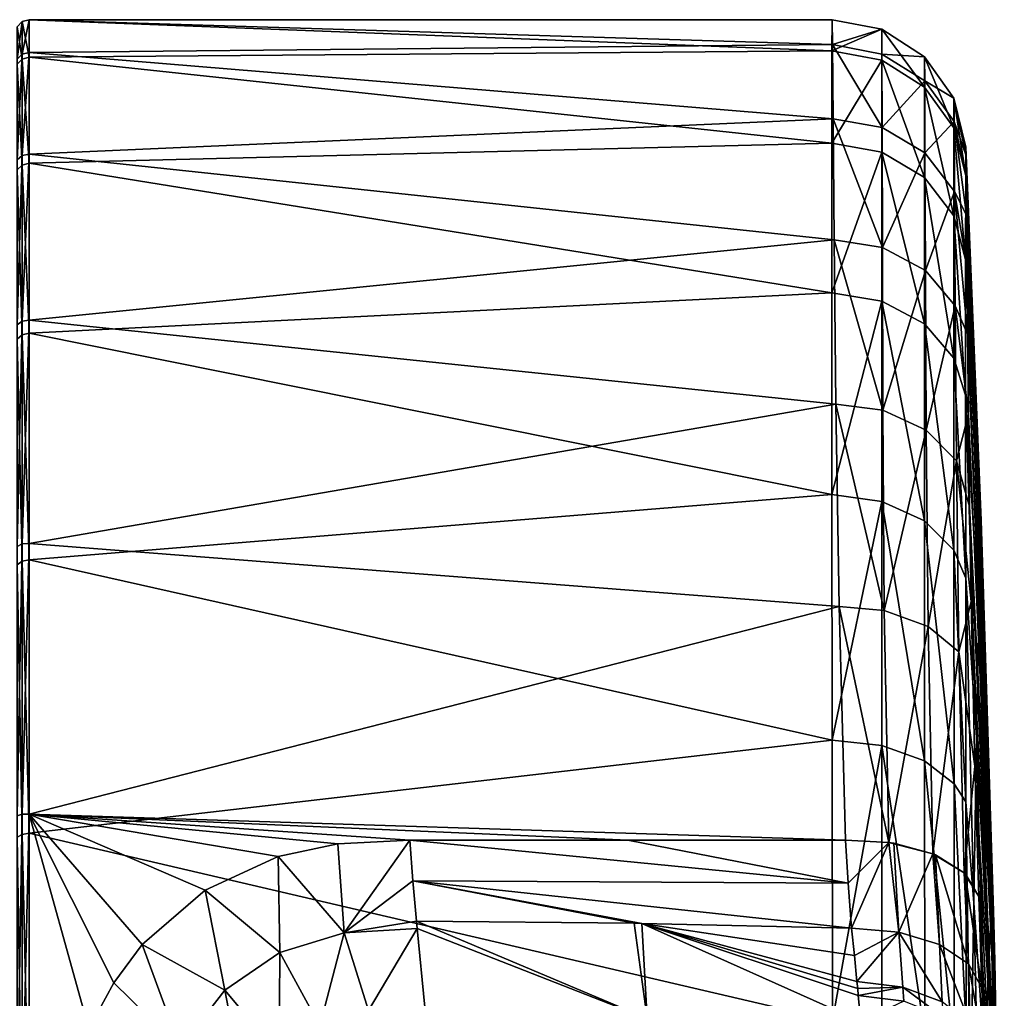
# Model space of a CAD drawing. Header units: millimetres. Extents: x 59 to 120, y -75 to 75.
# Tile 34 of 35: x 106 to 120, y 9 to 23. Entities that reach past the tile are written whole.
import ezdxf

# ---------------------------------------------------------------- set-up
doc = ezdxf.new("R2010")
doc.units = ezdxf.units.MM
doc.header["$LTSCALE"] = 65.185185
for name, color, linetype in [('100', 7, 'CONTINUOUS'), ('101', 7, 'CONTINUOUS'), ('102', 7, 'CONTINUOUS'), ('103', 7, 'CONTINUOUS'), ('104', 7, 'CONTINUOUS'), ('105', 7, 'CONTINUOUS'), ('48', 7, 'CONTINUOUS'), ('52', 7, 'CONTINUOUS'), ('56', 7, 'CONTINUOUS'), ('63', 7, 'CONTINUOUS'), ('80', 7, 'CONTINUOUS'), ('82', 7, 'CONTINUOUS'), ('86', 7, 'CONTINUOUS')]:
    doc.layers.add(name, color=color, linetype=linetype)

msp = doc.modelspace()

# ---------------------------------------------------------------- linework, layer by layer
at = {"layer": '100', "color": 7, "linetype": 'CONTINUOUS'}
for points in [[(117.591, 23, -28), (117.589, 22.558, -23.514), (118.298, 22.864, -28), (117.591, 23, -28)], [(118.298, 22.864, -28), (117.589, 22.558, -23.514), (118.297, 22.424, -23.538), (118.298, 22.864, -28)], [(118.298, 22.864, -28), (118.297, 22.424, -23.538), (118.902, 22.041, -23.614), (118.298, 22.864, -28)], [(118.903, 22.474, -28), (118.298, 22.864, -28), (118.902, 22.041, -23.614), (118.903, 22.474, -28)], [(117.589, 22.558, -23.514), (117.588, 21.25, -19.201), (118.297, 22.424, -23.538), (117.589, 22.558, -23.514)], [(118.297, 22.424, -23.538), (117.588, 21.25, -19.201), (118.297, 21.121, -19.247), (118.297, 22.424, -23.538)], [(118.297, 22.424, -23.538), (118.297, 21.121, -19.247), (118.902, 20.761, -19.397), (118.297, 22.424, -23.538)], [(118.902, 22.041, -23.614), (118.297, 22.424, -23.538), (118.902, 20.761, -19.397), (118.902, 22.041, -23.614)], [(118.903, 22.474, -28), (118.902, 22.041, -23.614), (119.319, 21.465, -23.729), (118.903, 22.474, -28)], [(119.32, 21.887, -28), (118.903, 22.474, -28), (119.319, 21.465, -23.729), (119.32, 21.887, -28)], [(118.902, 22.041, -23.614), (118.902, 20.761, -19.397), (119.318, 20.218, -19.622), (118.902, 22.041, -23.614)], [(119.319, 21.465, -23.729), (118.902, 22.041, -23.614), (119.318, 20.218, -19.622), (119.319, 21.465, -23.729)], [(119.487, 20.786, -23.895), (119.32, 21.887, -28), (119.319, 21.465, -23.729), (119.487, 20.786, -23.895)], [(119.487, 20.786, -23.895), (119.489, 21.19, -28), (119.32, 21.887, -28), (119.487, 20.786, -23.895)], [(119.486, 19.599, -19.952), (119.319, 21.465, -23.729), (119.318, 20.218, -19.622), (119.486, 19.599, -19.952)], [(119.486, 19.599, -19.952), (119.487, 20.786, -23.895), (119.319, 21.465, -23.729), (119.486, 19.599, -19.952)], [(117.588, 21.25, -19.201), (117.588, 19.125, -15.224), (118.297, 21.121, -19.247), (117.588, 21.25, -19.201)], [(118.297, 21.121, -19.247), (117.588, 19.125, -15.224), (118.296, 19.007, -15.294), (118.297, 21.121, -19.247)], [(118.297, 21.121, -19.247), (118.296, 19.007, -15.294), (118.902, 18.683, -15.511), (118.297, 21.121, -19.247)], [(118.902, 20.761, -19.397), (118.297, 21.121, -19.247), (118.902, 18.683, -15.511), (118.902, 20.761, -19.397)], [(118.902, 20.761, -19.397), (118.902, 18.683, -15.511), (119.318, 18.195, -15.838), (118.902, 20.761, -19.397)], [(119.318, 20.218, -19.622), (118.902, 20.761, -19.397), (119.318, 18.195, -15.838), (119.318, 20.218, -19.622)], [(119.486, 17.671, -16.311), (119.486, 19.599, -19.952), (119.318, 20.218, -19.622), (119.486, 17.671, -16.311)], [(119.486, 17.671, -16.311), (119.318, 20.218, -19.622), (119.318, 18.195, -15.838), (119.486, 17.671, -16.311)], [(117.588, 19.125, -15.224), (117.589, 16.264, -11.737), (118.296, 19.007, -15.294), (117.588, 19.125, -15.224)], [(118.296, 19.007, -15.294), (117.589, 16.264, -11.737), (118.297, 16.164, -11.83), (118.296, 19.007, -15.294)], [(118.296, 19.007, -15.294), (118.297, 16.164, -11.83), (118.902, 15.888, -12.106), (118.296, 19.007, -15.294)], [(118.902, 18.683, -15.511), (118.296, 19.007, -15.294), (118.902, 15.888, -12.106), (118.902, 18.683, -15.511)], [(118.902, 18.683, -15.511), (118.902, 15.888, -12.106), (119.319, 15.473, -12.522), (118.902, 18.683, -15.511)], [(119.318, 18.195, -15.838), (118.902, 18.683, -15.511), (119.319, 15.473, -12.522), (119.318, 18.195, -15.838)], [(119.487, 15.073, -13.11), (119.486, 17.671, -16.311), (119.318, 18.195, -15.838), (119.487, 15.073, -13.11)], [(119.487, 15.073, -13.11), (119.318, 18.195, -15.838), (119.319, 15.473, -12.522), (119.487, 15.073, -13.11)], [(117.589, 16.264, -11.737), (117.592, 12.777, -8.876), (118.297, 16.164, -11.83), (117.589, 16.264, -11.737)], [(118.297, 16.164, -11.83), (117.592, 12.777, -8.876), (118.297, 12.699, -8.987), (118.297, 16.164, -11.83)], [(118.297, 16.164, -11.83), (118.297, 12.699, -8.987), (118.903, 12.484, -9.311), (118.297, 16.164, -11.83)], [(118.902, 15.888, -12.106), (118.297, 16.164, -11.83), (118.903, 12.484, -9.311), (118.902, 15.888, -12.106)], [(118.902, 15.888, -12.106), (118.903, 12.484, -9.311), (119.321, 12.158, -9.799), (118.902, 15.888, -12.106)], [(119.319, 15.473, -12.522), (118.902, 15.888, -12.106), (119.321, 12.158, -9.799), (119.319, 15.473, -12.522)], [(119.49, 11.9, -10.467), (119.487, 15.073, -13.11), (119.319, 15.473, -12.522), (119.49, 11.9, -10.467)], [(119.49, 11.9, -10.467), (119.319, 15.473, -12.522), (119.321, 12.158, -9.799), (119.49, 11.9, -10.467)], [(117.592, 12.777, -8.876), (117.597, 8.798, -6.749), (118.297, 12.699, -8.987), (117.592, 12.777, -8.876)], [(118.297, 12.699, -8.987), (117.597, 8.798, -6.749), (118.299, 8.747, -6.874), (118.297, 12.699, -8.987)], [(118.297, 12.699, -8.987), (118.299, 8.747, -6.874), (118.906, 8.6, -7.234), (118.297, 12.699, -8.987)], [(118.903, 12.484, -9.311), (118.297, 12.699, -8.987), (118.906, 8.6, -7.234), (118.903, 12.484, -9.311)], [(118.903, 12.484, -9.311), (118.906, 8.6, -7.234), (119.325, 8.376, -7.776), (118.903, 12.484, -9.311)], [(119.321, 12.158, -9.799), (118.903, 12.484, -9.311), (119.325, 8.376, -7.776), (119.321, 12.158, -9.799)], [(119.493, 8.692, -8.673), (119.49, 11.9, -10.467), (119.321, 12.158, -9.799), (119.493, 8.692, -8.673)], [(119.493, 8.692, -8.673), (119.321, 12.158, -9.799), (119.325, 8.376, -7.776), (119.493, 8.692, -8.673)]]:
    msp.add_3dface(points, dxfattribs=at)
at = {"layer": '101', "color": 7, "linetype": 'CONTINUOUS'}
for points in [[(117.596, 22.646, -32.021), (117.591, 23, -28), (118.298, 22.864, -28), (117.596, 22.646, -32.021)], [(117.596, 22.646, -32.021), (118.298, 22.864, -28), (118.298, 22.513, -31.997), (117.596, 22.646, -32.021)], [(118.298, 22.864, -28), (118.903, 22.474, -28), (118.298, 22.513, -31.997), (118.298, 22.864, -28)], [(117.605, 21.593, -35.92), (117.596, 22.646, -32.021), (118.3, 21.471, -35.871), (117.605, 21.593, -35.92)], [(118.3, 21.471, -35.871), (117.596, 22.646, -32.021), (118.298, 22.513, -31.997), (118.3, 21.471, -35.871)], [(118.298, 22.513, -31.997), (118.903, 22.474, -28), (118.905, 22.131, -31.929), (118.298, 22.513, -31.997)], [(118.3, 21.471, -35.871), (118.298, 22.513, -31.997), (118.905, 22.131, -31.929), (118.3, 21.471, -35.871)], [(118.903, 22.474, -28), (119.32, 21.887, -28), (118.905, 22.131, -31.929), (118.903, 22.474, -28)], [(118.908, 21.109, -35.737), (118.3, 21.471, -35.871), (118.905, 22.131, -31.929), (118.908, 21.109, -35.737)], [(119.32, 21.887, -28), (119.323, 21.554, -31.826), (118.905, 22.131, -31.929), (119.32, 21.887, -28)], [(119.323, 21.554, -31.826), (118.908, 21.109, -35.737), (118.905, 22.131, -31.929), (119.323, 21.554, -31.826)], [(119.489, 21.19, -28), (119.491, 21.083, -30.143), (119.32, 21.887, -28), (119.489, 21.19, -28)], [(119.32, 21.887, -28), (119.491, 21.083, -30.143), (119.323, 21.554, -31.826), (119.32, 21.887, -28)], [(117.62, 19.875, -39.575), (117.605, 21.593, -35.92), (118.304, 19.769, -39.504), (117.62, 19.875, -39.575)], [(118.304, 19.769, -39.504), (117.605, 21.593, -35.92), (118.3, 21.471, -35.871), (118.304, 19.769, -39.504)], [(119.323, 21.554, -31.826), (119.329, 20.561, -35.536), (118.908, 21.109, -35.737), (119.323, 21.554, -31.826)], [(119.491, 21.083, -30.143), (119.495, 20.761, -32.267), (119.323, 21.554, -31.826), (119.491, 21.083, -30.143)], [(119.495, 20.761, -32.267), (119.499, 20.226, -34.35), (119.323, 21.554, -31.826), (119.495, 20.761, -32.267)], [(119.323, 21.554, -31.826), (119.499, 20.226, -34.35), (119.329, 20.561, -35.536), (119.323, 21.554, -31.826)], [(118.304, 19.769, -39.504), (118.3, 21.471, -35.871), (118.908, 21.109, -35.737), (118.304, 19.769, -39.504)], [(118.914, 19.44, -39.31), (118.304, 19.769, -39.504), (118.908, 21.109, -35.737), (118.914, 19.44, -39.31)], [(119.329, 20.561, -35.536), (118.914, 19.44, -39.31), (118.908, 21.109, -35.737), (119.329, 20.561, -35.536)], [(119.329, 20.561, -35.536), (119.339, 18.938, -39.017), (118.914, 19.44, -39.31), (119.329, 20.561, -35.536)], [(119.499, 20.226, -34.35), (119.506, 19.483, -36.37), (119.329, 20.561, -35.536), (119.499, 20.226, -34.35)], [(119.506, 19.483, -36.37), (119.514, 18.538, -38.31), (119.329, 20.561, -35.536), (119.506, 19.483, -36.37)], [(119.329, 20.561, -35.536), (119.514, 18.538, -38.31), (119.339, 18.938, -39.017), (119.329, 20.561, -35.536)], [(117.646, 17.544, -42.873), (117.62, 19.875, -39.575), (118.311, 17.461, -42.785), (117.646, 17.544, -42.873)], [(118.311, 17.461, -42.785), (117.62, 19.875, -39.575), (118.304, 19.769, -39.504), (118.311, 17.461, -42.785)], [(118.311, 17.461, -42.785), (118.304, 19.769, -39.504), (118.914, 19.44, -39.31), (118.311, 17.461, -42.785)], [(118.926, 17.177, -42.539), (118.311, 17.461, -42.785), (118.914, 19.44, -39.31), (118.926, 17.177, -42.539)], [(119.339, 18.938, -39.017), (118.926, 17.177, -42.539), (118.914, 19.44, -39.31), (119.339, 18.938, -39.017)], [(119.339, 18.938, -39.017), (119.356, 16.738, -42.164), (118.926, 17.177, -42.539), (119.339, 18.938, -39.017)], [(119.514, 18.538, -38.31), (119.526, 17.401, -40.148), (119.339, 18.938, -39.017), (119.514, 18.538, -38.31)], [(119.339, 18.938, -39.017), (119.526, 17.401, -40.148), (119.356, 16.738, -42.164), (119.339, 18.938, -39.017)], [(117.693, 14.673, -45.712), (117.646, 17.544, -42.873), (118.332, 14.617, -45.614), (117.693, 14.673, -45.712)], [(118.332, 14.617, -45.614), (117.646, 17.544, -42.873), (118.311, 17.461, -42.785), (118.332, 14.617, -45.614)], [(118.332, 14.617, -45.614), (118.311, 17.461, -42.785), (118.926, 17.177, -42.539), (118.332, 14.617, -45.614)], [(119.526, 17.401, -40.148), (119.543, 16.09, -41.857), (119.356, 16.738, -42.164), (119.526, 17.401, -40.148)], [(118.952, 14.39, -45.326), (118.332, 14.617, -45.614), (118.926, 17.177, -42.539), (118.952, 14.39, -45.326)], [(119.356, 16.738, -42.164), (118.952, 14.39, -45.326), (118.926, 17.177, -42.539), (119.356, 16.738, -42.164)], [(119.356, 16.738, -42.164), (119.391, 14.03, -44.883), (118.952, 14.39, -45.326), (119.356, 16.738, -42.164)], [(119.543, 16.09, -41.857), (119.563, 14.745, -43.299), (119.356, 16.738, -42.164), (119.543, 16.09, -41.857)], [(119.356, 16.738, -42.164), (119.563, 14.745, -43.299), (119.391, 14.03, -44.883), (119.356, 16.738, -42.164)], [(117.782, 11.358, -48), (117.693, 14.673, -45.712), (118.395, 11.323, -47.903), (117.782, 11.358, -48)], [(118.395, 11.323, -47.903), (117.693, 14.673, -45.712), (118.332, 14.617, -45.614), (118.395, 11.323, -47.903)], [(119.563, 14.745, -43.299), (119.614, 12.406, -45.282), (119.391, 14.03, -44.883), (119.563, 14.745, -43.299)], [(118.395, 11.323, -47.903), (118.332, 14.617, -45.614), (118.952, 14.39, -45.326), (118.395, 11.323, -47.903)], [(119.02, 11.163, -47.583), (118.395, 11.323, -47.903), (118.952, 14.39, -45.326), (119.02, 11.163, -47.583)], [(119.391, 14.03, -44.883), (119.02, 11.163, -47.583), (118.952, 14.39, -45.326), (119.391, 14.03, -44.883)], [(119.391, 14.03, -44.883), (119.467, 10.895, -47.086), (119.02, 11.163, -47.583), (119.391, 14.03, -44.883)], [(119.391, 14.03, -44.883), (119.614, 12.406, -45.282), (119.467, 10.895, -47.086), (119.391, 14.03, -44.883)], [(119.614, 12.406, -45.282), (119.672, 10.559, -46.485), (119.467, 10.895, -47.086), (119.614, 12.406, -45.282)], [(118.465, 11.313, -47.88), (118.395, 11.323, -47.903), (119.02, 11.163, -47.583), (118.465, 11.313, -47.88)], [(119.02, 11.163, -47.583), (119.467, 10.895, -47.086), (119.056, 11.148, -47.554), (119.02, 11.163, -47.583)], [(119.467, 10.895, -47.086), (119.672, 10.559, -46.485), (119.477, 10.885, -47.068), (119.467, 10.895, -47.086)]]:
    msp.add_3dface(points, dxfattribs=at)
at = {"layer": '102', "color": 7, "linetype": 'CONTINUOUS'}
for points in [[(117.817, 10.744, -48.362), (117.782, 11.358, -48), (118.395, 11.323, -47.903), (117.817, 10.744, -48.362)], [(117.868, 10.106, -48.751), (117.817, 10.744, -48.362), (118.395, 11.323, -47.903), (117.868, 10.106, -48.751)], [(117.868, 10.106, -48.751), (118.395, 11.323, -47.903), (118.536, 10.052, -48.625), (117.868, 10.106, -48.751)], [(118.395, 11.323, -47.903), (118.465, 11.313, -47.88), (118.536, 10.052, -48.625), (118.395, 11.323, -47.903)], [(118.465, 11.313, -47.88), (119.02, 11.163, -47.583), (118.536, 10.052, -48.625), (118.465, 11.313, -47.88)], [(118.536, 10.052, -48.625), (119.02, 11.163, -47.583), (119.113, 9.876, -48.307), (118.536, 10.052, -48.625)], [(119.02, 11.163, -47.583), (119.056, 11.148, -47.554), (119.113, 9.876, -48.307), (119.02, 11.163, -47.583)], [(119.056, 11.148, -47.554), (119.467, 10.895, -47.086), (119.525, 9.6, -47.838), (119.056, 11.148, -47.554)], [(119.113, 9.876, -48.307), (119.056, 11.148, -47.554), (119.525, 9.6, -47.838), (119.113, 9.876, -48.307)], [(119.467, 10.895, -47.086), (119.477, 10.885, -47.068), (119.525, 9.6, -47.838), (119.467, 10.895, -47.086)], [(119.672, 10.559, -46.485), (119.718, 9.26, -47.279), (119.477, 10.885, -47.068), (119.672, 10.559, -46.485)], [(119.477, 10.885, -47.068), (119.718, 9.26, -47.279), (119.525, 9.6, -47.838), (119.477, 10.885, -47.068)], [(119.718, 9.26, -47.279), (119.672, 10.559, -46.485), (119.695, 9.913, -46.873), (119.718, 9.26, -47.279)]]:
    msp.add_3dface(points, dxfattribs=at)
at = {"layer": '103', "color": 7, "linetype": 'CONTINUOUS'}
for points in [[(117.907, 9.721, -49.003), (117.868, 10.106, -48.751), (118.536, 10.052, -48.625), (117.907, 9.721, -49.003)], [(117.944, 9.349, -49.274), (117.907, 9.721, -49.003), (118.536, 10.052, -48.625), (117.944, 9.349, -49.274)], [(117.944, 9.349, -49.274), (118.536, 10.052, -48.625), (118.593, 9.271, -49.15), (117.944, 9.349, -49.274)], [(118.536, 10.052, -48.625), (119.113, 9.876, -48.307), (119.151, 9.06, -48.858), (118.536, 10.052, -48.625)], [(118.593, 9.271, -49.15), (118.536, 10.052, -48.625), (119.151, 9.06, -48.858), (118.593, 9.271, -49.15)], [(119.113, 9.876, -48.307), (119.525, 9.6, -47.838), (119.552, 8.743, -48.433), (119.113, 9.876, -48.307)], [(119.151, 9.06, -48.858), (119.113, 9.876, -48.307), (119.552, 8.743, -48.433), (119.151, 9.06, -48.858)], [(119.718, 9.26, -47.279), (119.745, 8.358, -47.926), (119.525, 9.6, -47.838), (119.718, 9.26, -47.279)], [(119.525, 9.6, -47.838), (119.745, 8.358, -47.926), (119.552, 8.743, -48.433), (119.525, 9.6, -47.838)], [(119.745, 8.358, -47.926), (119.718, 9.26, -47.279), (119.734, 8.779, -47.604), (119.745, 8.358, -47.926)]]:
    msp.add_3dface(points, dxfattribs=at)
at = {"layer": '104', "color": 7, "linetype": 'CONTINUOUS'}
for points in [[(117.954, 9.251, -49.351), (117.944, 9.349, -49.274), (118.593, 9.271, -49.15), (117.954, 9.251, -49.351)], [(117.963, 9.154, -49.428), (117.954, 9.251, -49.351), (118.593, 9.271, -49.15), (117.963, 9.154, -49.428)], [(117.963, 9.154, -49.428), (118.593, 9.271, -49.15), (118.607, 9.07, -49.305), (117.963, 9.154, -49.428)], [(118.593, 9.271, -49.15), (119.151, 9.06, -48.858), (119.161, 8.851, -49.019), (118.593, 9.271, -49.15)], [(118.607, 9.07, -49.305), (118.593, 9.271, -49.15), (119.161, 8.851, -49.019), (118.607, 9.07, -49.305)]]:
    msp.add_3dface(points, dxfattribs=at)
at = {"layer": '105', "color": 7, "linetype": 'CONTINUOUS'}
msp.add_3dface([(117.999, 8.782, -49.747), (117.963, 9.154, -49.428), (118.607, 9.07, -49.305), (117.999, 8.782, -49.747)], dxfattribs=at)
at = {"layer": '48', "color": 7, "linetype": 'CONTINUOUS'}
for points in [[(117.591, 23, -28), (117.596, 22.646, -32.021), (106.2, 22.999, -27.844), (117.591, 23, -28)], [(117.589, 22.558, -23.514), (117.591, 23, -28), (106.2, 22.999, -27.844), (117.589, 22.558, -23.514)], [(106.2, 22.999, -27.844), (117.596, 22.646, -32.021), (106.2, 22.533, -32.609), (106.2, 22.999, -27.844)], [(106.2, 22.469, -23.086), (117.589, 22.558, -23.514), (106.2, 22.999, -27.844), (106.2, 22.469, -23.086)], [(117.596, 22.646, -32.021), (117.605, 21.593, -35.92), (106.2, 22.533, -32.609), (117.596, 22.646, -32.021)], [(117.588, 21.25, -19.201), (117.589, 22.558, -23.514), (106.2, 22.469, -23.086), (117.588, 21.25, -19.201)], [(106.2, 22.533, -32.609), (117.605, 21.593, -35.92), (106.2, 21.091, -37.174), (106.2, 22.533, -32.609)], [(106.2, 20.965, -18.541), (117.588, 21.25, -19.201), (106.2, 22.469, -23.086), (106.2, 20.965, -18.541)], [(117.605, 21.593, -35.92), (117.62, 19.875, -39.575), (106.2, 21.091, -37.174), (117.605, 21.593, -35.92)], [(117.588, 19.125, -15.224), (117.588, 21.25, -19.201), (106.2, 20.965, -18.541), (117.588, 19.125, -15.224)], [(106.2, 21.091, -37.174), (117.62, 19.875, -39.575), (106.2, 18.735, -41.342), (106.2, 21.091, -37.174)], [(106.2, 18.552, -14.405), (117.588, 19.125, -15.224), (106.2, 20.965, -18.541), (106.2, 18.552, -14.405)], [(117.62, 19.875, -39.575), (117.646, 17.544, -42.873), (106.2, 18.735, -41.342), (117.62, 19.875, -39.575)], [(117.589, 16.264, -11.737), (117.588, 19.125, -15.224), (106.2, 18.552, -14.405), (117.589, 16.264, -11.737)], [(106.2, 18.735, -41.342), (117.646, 17.544, -42.873), (106.2, 15.567, -44.932), (106.2, 18.735, -41.342)], [(106.2, 15.336, -10.859), (117.589, 16.264, -11.737), (106.2, 18.552, -14.405), (106.2, 15.336, -10.859)], [(117.646, 17.544, -42.873), (117.693, 14.673, -45.712), (106.2, 15.567, -44.932), (117.646, 17.544, -42.873)], [(117.592, 12.777, -8.876), (117.589, 16.264, -11.737), (106.2, 15.336, -10.859), (117.592, 12.777, -8.876)], [(106.2, 15.567, -44.932), (117.693, 14.673, -45.712), (106.2, 11.724, -47.787), (106.2, 15.567, -44.932)], [(106.2, 11.455, -8.055), (117.592, 12.777, -8.876), (106.2, 15.336, -10.859), (106.2, 11.455, -8.055)], [(117.693, 14.673, -45.712), (117.782, 11.358, -48), (106.2, 11.724, -47.787), (117.693, 14.673, -45.712)], [(117.597, 8.798, -6.749), (117.592, 12.777, -8.876), (106.2, 11.455, -8.055), (117.597, 8.798, -6.749)], [(107.401, 9.332, -49.022), (107.045, 8.677, -49.301), (106.2, 11.724, -47.787), (107.401, 9.332, -49.022)], [(106.2, 11.724, -47.787), (107.045, 8.677, -49.301), (106.2, 7.374, -49.786), (106.2, 11.724, -47.787)], [(107.803, 9.874, -48.772), (107.401, 9.332, -49.022), (106.2, 11.724, -47.787), (107.803, 9.874, -48.772)], [(108.696, 10.649, -48.386), (107.803, 9.874, -48.772), (106.2, 11.724, -47.787), (108.696, 10.649, -48.386)], [(109.731, 11.124, -48.131), (108.696, 10.649, -48.386), (106.2, 11.724, -47.787), (109.731, 11.124, -48.131)], [(110.577, 11.306, -48.029), (109.731, 11.124, -48.131), (106.2, 11.724, -47.787), (110.577, 11.306, -48.029)], [(111.6, 11.358, -48), (110.577, 11.306, -48.029), (106.2, 11.724, -47.787), (111.6, 11.358, -48)], [(114.691, 11.358, -48), (111.6, 11.358, -48), (106.2, 11.724, -47.787), (114.691, 11.358, -48)], [(117.782, 11.358, -48), (114.691, 11.358, -48), (106.2, 11.724, -47.787), (117.782, 11.358, -48)], [(106.2, 7.078, -6.116), (117.597, 8.798, -6.749), (106.2, 11.455, -8.055), (106.2, 7.078, -6.116)]]:
    msp.add_3dface(points, dxfattribs=at)
at = {"layer": '52', "color": 7, "linetype": 'CONTINUOUS'}
for points in [[(106.027, 22.44, -32.565), (106.027, 22.899, -27.824), (106.1, 22.973, -27.834), (106.027, 22.44, -32.565)], [(106.027, 22.44, -32.565), (106.1, 22.973, -27.834), (106.1, 22.51, -32.592), (106.027, 22.44, -32.565)], [(106.027, 22.899, -27.824), (106.1, 22.441, -23.083), (106.1, 22.973, -27.834), (106.027, 22.899, -27.824)], [(106.2, 22.469, -23.086), (106.2, 22.999, -27.844), (106.1, 22.973, -27.834), (106.2, 22.469, -23.086)], [(106.2, 22.999, -27.844), (106.2, 22.533, -32.609), (106.1, 22.51, -32.592), (106.2, 22.999, -27.844)], [(106.1, 22.973, -27.834), (106.2, 22.999, -27.844), (106.1, 22.51, -32.592), (106.1, 22.973, -27.834)], [(106.1, 22.441, -23.083), (106.2, 22.469, -23.086), (106.1, 22.973, -27.834), (106.1, 22.441, -23.083)], [(106.027, 22.899, -27.824), (106.027, 22.367, -23.089), (106.1, 22.441, -23.083), (106.027, 22.899, -27.824)], [(106.027, 21.01, -37.11), (106.027, 22.44, -32.565), (106.1, 22.51, -32.592), (106.027, 21.01, -37.11)], [(106.027, 21.01, -37.11), (106.1, 22.51, -32.592), (106.1, 21.072, -37.151), (106.027, 21.01, -37.11)], [(106.2, 22.533, -32.609), (106.2, 21.091, -37.174), (106.1, 21.072, -37.151), (106.2, 22.533, -32.609)], [(106.1, 22.51, -32.592), (106.2, 22.533, -32.609), (106.1, 21.072, -37.151), (106.1, 22.51, -32.592)], [(106.027, 22.367, -23.089), (106.1, 20.937, -18.545), (106.1, 22.441, -23.083), (106.027, 22.367, -23.089)], [(106.027, 22.367, -23.089), (106.027, 20.867, -18.568), (106.1, 20.937, -18.545), (106.027, 22.367, -23.089)], [(106.2, 20.965, -18.541), (106.2, 22.469, -23.086), (106.1, 22.441, -23.083), (106.2, 20.965, -18.541)], [(106.1, 20.937, -18.545), (106.2, 20.965, -18.541), (106.1, 22.441, -23.083), (106.1, 20.937, -18.545)], [(106.027, 18.671, -41.26), (106.027, 21.01, -37.11), (106.1, 21.072, -37.151), (106.027, 18.671, -41.26)], [(106.027, 18.671, -41.26), (106.1, 21.072, -37.151), (106.1, 18.722, -41.314), (106.027, 18.671, -41.26)], [(106.2, 21.091, -37.174), (106.2, 18.735, -41.342), (106.1, 18.722, -41.314), (106.2, 21.091, -37.174)], [(106.1, 21.072, -37.151), (106.2, 21.091, -37.174), (106.1, 18.722, -41.314), (106.1, 21.072, -37.151)], [(106.2, 18.552, -14.405), (106.2, 20.965, -18.541), (106.1, 20.937, -18.545), (106.2, 18.552, -14.405)], [(106.027, 20.867, -18.568), (106.1, 18.527, -14.416), (106.1, 20.937, -18.545), (106.027, 20.867, -18.568)], [(106.027, 20.867, -18.568), (106.027, 18.464, -14.454), (106.1, 18.527, -14.416), (106.027, 20.867, -18.568)], [(106.1, 18.527, -14.416), (106.2, 18.552, -14.405), (106.1, 20.937, -18.545), (106.1, 18.527, -14.416)], [(106.027, 15.523, -44.836), (106.027, 18.671, -41.26), (106.1, 18.722, -41.314), (106.027, 15.523, -44.836)], [(106.027, 15.523, -44.836), (106.1, 18.722, -41.314), (106.1, 15.561, -44.901), (106.027, 15.523, -44.836)], [(106.2, 18.735, -41.342), (106.2, 15.567, -44.932), (106.1, 15.561, -44.901), (106.2, 18.735, -41.342)], [(106.1, 18.722, -41.314), (106.2, 18.735, -41.342), (106.1, 15.561, -44.901), (106.1, 18.722, -41.314)], [(106.027, 18.464, -14.454), (106.1, 15.314, -10.876), (106.1, 18.527, -14.416), (106.027, 18.464, -14.454)], [(106.027, 18.464, -14.454), (106.027, 15.262, -10.927), (106.1, 15.314, -10.876), (106.027, 18.464, -14.454)], [(106.2, 15.336, -10.859), (106.2, 18.552, -14.405), (106.1, 18.527, -14.416), (106.2, 15.336, -10.859)], [(106.1, 15.314, -10.876), (106.2, 15.336, -10.859), (106.1, 18.527, -14.416), (106.1, 15.314, -10.876)], [(106.027, 11.704, -47.683), (106.027, 15.523, -44.836), (106.1, 15.561, -44.901), (106.027, 11.704, -47.683)], [(106.027, 11.704, -47.683), (106.1, 15.561, -44.901), (106.1, 11.726, -47.755), (106.027, 11.704, -47.683)], [(106.2, 15.567, -44.932), (106.2, 11.724, -47.787), (106.1, 11.726, -47.755), (106.2, 15.567, -44.932)], [(106.1, 15.561, -44.901), (106.2, 15.567, -44.932), (106.1, 11.726, -47.755), (106.1, 15.561, -44.901)], [(106.027, 15.262, -10.927), (106.1, 11.439, -8.077), (106.1, 15.314, -10.876), (106.027, 15.262, -10.927)], [(106.027, 15.262, -10.927), (106.027, 11.399, -8.139), (106.1, 11.439, -8.077), (106.027, 15.262, -10.927)], [(106.2, 11.455, -8.055), (106.2, 15.336, -10.859), (106.1, 15.314, -10.876), (106.2, 11.455, -8.055)], [(106.1, 11.439, -8.077), (106.2, 11.455, -8.055), (106.1, 15.314, -10.876), (106.1, 11.439, -8.077)], [(106.027, 7.378, -49.679), (106.027, 11.704, -47.683), (106.1, 11.726, -47.755), (106.027, 7.378, -49.679)], [(106.027, 7.378, -49.679), (106.1, 11.726, -47.755), (106.1, 7.383, -49.754), (106.027, 7.378, -49.679)], [(106.1, 11.726, -47.755), (106.2, 11.724, -47.787), (106.1, 7.383, -49.754), (106.1, 11.726, -47.755)], [(106.2, 11.724, -47.787), (106.2, 7.374, -49.786), (106.1, 7.383, -49.754), (106.2, 11.724, -47.787)], [(106.027, 11.399, -8.139), (106.1, 7.067, -6.141), (106.1, 11.439, -8.077), (106.027, 11.399, -8.139)], [(106.027, 11.399, -8.139), (106.027, 7.043, -6.21), (106.1, 7.067, -6.141), (106.027, 11.399, -8.139)], [(106.2, 7.078, -6.116), (106.2, 11.455, -8.055), (106.1, 11.439, -8.077), (106.2, 7.078, -6.116)], [(106.1, 7.067, -6.141), (106.2, 7.078, -6.116), (106.1, 11.439, -8.077), (106.1, 7.067, -6.141)]]:
    msp.add_3dface(points, dxfattribs=at)
at = {"layer": '56', "color": 7, "linetype": 'CONTINUOUS'}
for points in [[(111.6, 11.358, -48), (114.691, 11.358, -48), (117.817, 10.744, -48.362), (111.6, 11.358, -48)], [(111.643, 10.781, -48.36), (111.6, 11.358, -48), (117.817, 10.744, -48.362), (111.643, 10.781, -48.36)], [(114.691, 11.358, -48), (117.782, 11.358, -48), (117.817, 10.744, -48.362), (114.691, 11.358, -48)], [(111.692, 10.208, -48.784), (111.643, 10.781, -48.36), (114.781, 10.178, -48.768), (111.692, 10.208, -48.784)], [(114.781, 10.178, -48.768), (111.643, 10.781, -48.36), (114.891, 10.176, -48.767), (114.781, 10.178, -48.768)], [(114.891, 10.176, -48.767), (111.643, 10.781, -48.36), (117.868, 10.106, -48.751), (114.891, 10.176, -48.767)], [(117.868, 10.106, -48.751), (111.643, 10.781, -48.36), (117.817, 10.744, -48.362), (117.868, 10.106, -48.751)]]:
    msp.add_3dface(points, dxfattribs=at)
at = {"layer": '63', "color": 7, "linetype": 'CONTINUOUS'}
for points in [[(110.577, 11.306, -48.029), (111.6, 11.358, -48), (110.667, 10.043, -48.89), (110.577, 11.306, -48.029)], [(111.6, 11.358, -48), (111.643, 10.781, -48.36), (110.667, 10.043, -48.89), (111.6, 11.358, -48)], [(109.731, 11.124, -48.131), (110.577, 11.306, -48.029), (110.667, 10.043, -48.89), (109.731, 11.124, -48.131)], [(108.696, 10.649, -48.386), (109.731, 11.124, -48.131), (109.755, 9.762, -49.028), (108.696, 10.649, -48.386)], [(109.755, 9.762, -49.028), (109.731, 11.124, -48.131), (110.667, 10.043, -48.89), (109.755, 9.762, -49.028)], [(111.643, 10.781, -48.36), (111.692, 10.208, -48.784), (110.667, 10.043, -48.89), (111.643, 10.781, -48.36)], [(107.803, 9.874, -48.772), (108.696, 10.649, -48.386), (108.974, 9.227, -49.288), (107.803, 9.874, -48.772)], [(108.974, 9.227, -49.288), (108.696, 10.649, -48.386), (109.755, 9.762, -49.028), (108.974, 9.227, -49.288)], [(110.667, 10.043, -48.89), (111.692, 10.208, -48.784), (111.701, 10.103, -48.869), (110.667, 10.043, -48.89)], [(110.667, 10.043, -48.89), (111.701, 10.103, -48.869), (111.014, 8.939, -49.957), (110.667, 10.043, -48.89)], [(111.014, 8.939, -49.957), (111.701, 10.103, -48.869), (111.81, 8.985, -49.95), (111.014, 8.939, -49.957)], [(109.755, 9.762, -49.028), (110.667, 10.043, -48.89), (110.324, 8.723, -50.048), (109.755, 9.762, -49.028)], [(110.324, 8.723, -50.048), (110.667, 10.043, -48.89), (111.014, 8.939, -49.957), (110.324, 8.723, -50.048)], [(107.401, 9.332, -49.022), (107.803, 9.874, -48.772), (108.342, 8.411, -49.65), (107.401, 9.332, -49.022)], [(108.342, 8.411, -49.65), (107.803, 9.874, -48.772), (108.974, 9.227, -49.288), (108.342, 8.411, -49.65)], [(108.974, 9.227, -49.288), (109.755, 9.762, -49.028), (109.743, 8.304, -50.24), (108.974, 9.227, -49.288)], [(109.743, 8.304, -50.24), (109.755, 9.762, -49.028), (110.324, 8.723, -50.048), (109.743, 8.304, -50.24)], [(107.045, 8.677, -49.301), (107.401, 9.332, -49.022), (108.342, 8.411, -49.65), (107.045, 8.677, -49.301)], [(108.342, 8.411, -49.65), (108.974, 9.227, -49.288), (109.277, 7.658, -50.519), (108.342, 8.411, -49.65)], [(109.277, 7.658, -50.519), (108.974, 9.227, -49.288), (109.743, 8.304, -50.24), (109.277, 7.658, -50.519)]]:
    msp.add_3dface(points, dxfattribs=at)
at = {"layer": '80', "color": 7, "linetype": 'CONTINUOUS'}
for points in [[(119.708, 15.894, -28), (119.88, 10.348, -32.004), (119.489, 21.19, -28), (119.708, 15.894, -28)], [(119.489, 21.19, -28), (119.88, 10.348, -32.004), (119.491, 21.083, -30.143), (119.489, 21.19, -28)], [(119.491, 21.083, -30.143), (119.88, 10.348, -32.004), (119.495, 20.761, -32.267), (119.491, 21.083, -30.143)], [(119.495, 20.761, -32.267), (119.88, 10.348, -32.004), (119.499, 20.226, -34.35), (119.495, 20.761, -32.267)], [(119.88, 10.348, -32.004), (119.898, 9.644, -36.092), (119.499, 20.226, -34.35), (119.88, 10.348, -32.004)], [(119.499, 20.226, -34.35), (119.898, 9.644, -36.092), (119.506, 19.483, -36.37), (119.499, 20.226, -34.35)], [(119.506, 19.483, -36.37), (119.898, 9.644, -36.092), (119.514, 18.538, -38.31), (119.506, 19.483, -36.37)], [(119.898, 9.644, -36.092), (119.918, 8.541, -40.201), (119.514, 18.538, -38.31), (119.898, 9.644, -36.092)], [(119.514, 18.538, -38.31), (119.918, 8.541, -40.201), (119.526, 17.401, -40.148), (119.514, 18.538, -38.31)], [(119.526, 17.401, -40.148), (119.918, 8.541, -40.201), (119.543, 16.09, -41.857), (119.526, 17.401, -40.148)], [(119.918, 8.541, -40.201), (119.94, 7.088, -44.194), (119.543, 16.09, -41.857), (119.918, 8.541, -40.201)], [(119.543, 16.09, -41.857), (119.94, 7.088, -44.194), (119.563, 14.745, -43.299), (119.543, 16.09, -41.857)], [(119.864, 10.592, -28), (119.88, 10.348, -32.004), (119.708, 15.894, -28), (119.864, 10.592, -28)], [(119.563, 14.745, -43.299), (119.94, 7.088, -44.194), (119.614, 12.406, -45.282), (119.563, 14.745, -43.299)], [(119.94, 7.088, -44.194), (119.96, 5.357, -47.959), (119.614, 12.406, -45.282), (119.94, 7.088, -44.194)], [(119.614, 12.406, -45.282), (119.96, 5.357, -47.959), (119.672, 10.559, -46.485), (119.614, 12.406, -45.282)], [(119.672, 10.559, -46.485), (119.96, 5.357, -47.959), (119.695, 9.913, -46.873), (119.672, 10.559, -46.485)], [(119.88, 10.348, -32.004), (119.864, 10.592, -28), (119.997, 0, -29.821), (119.88, 10.348, -32.004)], [(119.997, 0, -29.821), (119.864, 10.592, -28), (119.957, 5.288, -28), (119.997, 0, -29.821)], [(119.898, 9.644, -36.092), (119.88, 10.348, -32.004), (120.02, 0, -34.282), (119.898, 9.644, -36.092)], [(120.02, 0, -34.282), (119.88, 10.348, -32.004), (120.008, 0, -31.917), (120.02, 0, -34.282)], [(120.008, 0, -31.917), (119.88, 10.348, -32.004), (119.997, 0, -29.821), (120.008, 0, -31.917)], [(119.96, 5.357, -47.959), (119.718, 9.26, -47.279), (119.695, 9.913, -46.873), (119.96, 5.357, -47.959)], [(119.918, 8.541, -40.201), (119.898, 9.644, -36.092), (120.035, 0, -36.861), (119.918, 8.541, -40.201)], [(120.035, 0, -36.861), (119.898, 9.644, -36.092), (120.02, 0, -34.282), (120.035, 0, -36.861)], [(119.718, 9.26, -47.279), (119.96, 5.357, -47.959), (119.734, 8.779, -47.604), (119.718, 9.26, -47.279)]]:
    msp.add_3dface(points, dxfattribs=at)
at = {"layer": '82', "color": 7, "linetype": 'CONTINUOUS'}
for points in [[(119.708, 15.894, -28), (119.489, 21.19, -28), (119.487, 20.786, -23.895), (119.708, 15.894, -28)], [(119.486, 19.599, -19.952), (119.695, 15.553, -23.853), (119.487, 20.786, -23.895), (119.486, 19.599, -19.952)], [(119.695, 15.553, -23.853), (119.708, 15.894, -28), (119.487, 20.786, -23.895), (119.695, 15.553, -23.853)], [(119.673, 14.523, -19.825), (119.695, 15.553, -23.853), (119.486, 19.599, -19.952), (119.673, 14.523, -19.825)], [(119.486, 17.671, -16.311), (119.673, 14.523, -19.825), (119.486, 19.599, -19.952), (119.486, 17.671, -16.311)], [(119.642, 12.812, -16.043), (119.673, 14.523, -19.825), (119.486, 17.671, -16.311), (119.642, 12.812, -16.043)], [(119.487, 15.073, -13.11), (119.642, 12.812, -16.043), (119.486, 17.671, -16.311), (119.487, 15.073, -13.11)], [(119.864, 10.592, -28), (119.708, 15.894, -28), (119.695, 15.553, -23.853), (119.864, 10.592, -28)], [(119.673, 14.523, -19.825), (119.846, 10.326, -23.923), (119.695, 15.553, -23.853), (119.673, 14.523, -19.825)], [(119.846, 10.326, -23.923), (119.864, 10.592, -28), (119.695, 15.553, -23.853), (119.846, 10.326, -23.923)], [(119.604, 10.469, -12.626), (119.642, 12.812, -16.043), (119.487, 15.073, -13.11), (119.604, 10.469, -12.626)], [(119.49, 11.9, -10.467), (119.604, 10.469, -12.626), (119.487, 15.073, -13.11), (119.49, 11.9, -10.467)], [(119.642, 12.812, -16.043), (119.81, 9.522, -19.984), (119.673, 14.523, -19.825), (119.642, 12.812, -16.043)], [(119.81, 9.522, -19.984), (119.846, 10.326, -23.923), (119.673, 14.523, -19.825), (119.81, 9.522, -19.984)], [(119.604, 10.469, -12.626), (119.757, 8.192, -16.273), (119.642, 12.812, -16.043), (119.604, 10.469, -12.626)], [(119.757, 8.192, -16.273), (119.81, 9.522, -19.984), (119.642, 12.812, -16.043), (119.757, 8.192, -16.273)], [(119.557, 7.601, -9.677), (119.604, 10.469, -12.626), (119.49, 11.9, -10.467), (119.557, 7.601, -9.677)], [(119.493, 8.692, -8.673), (119.557, 7.601, -9.677), (119.49, 11.9, -10.467), (119.493, 8.692, -8.673)], [(119.957, 5.288, -28), (119.864, 10.592, -28), (119.846, 10.326, -23.923), (119.957, 5.288, -28)], [(119.557, 7.601, -9.677), (119.693, 6.385, -12.846), (119.604, 10.469, -12.626), (119.557, 7.601, -9.677)], [(119.693, 6.385, -12.846), (119.757, 8.192, -16.273), (119.604, 10.469, -12.626), (119.693, 6.385, -12.846)], [(119.81, 9.522, -19.984), (119.937, 5.149, -24.113), (119.846, 10.326, -23.923), (119.81, 9.522, -19.984)], [(119.937, 5.149, -24.113), (119.957, 5.288, -28), (119.846, 10.326, -23.923), (119.937, 5.149, -24.113)], [(119.757, 8.192, -16.273), (119.894, 4.728, -20.36), (119.81, 9.522, -19.984), (119.757, 8.192, -16.273)], [(119.894, 4.728, -20.36), (119.937, 5.149, -24.113), (119.81, 9.522, -19.984), (119.894, 4.728, -20.36)]]:
    msp.add_3dface(points, dxfattribs=at)
at = {"layer": '86', "color": 7, "linetype": 'CONTINUOUS'}
for points in [[(111.692, 10.208, -48.784), (114.781, 10.178, -48.768), (114.965, 8.825, -49.951), (111.692, 10.208, -48.784)], [(111.701, 10.103, -48.869), (111.692, 10.208, -48.784), (114.965, 8.825, -49.951), (111.701, 10.103, -48.869)], [(111.81, 8.985, -49.95), (111.701, 10.103, -48.869), (114.965, 8.825, -49.951), (111.81, 8.985, -49.95)], [(114.781, 10.178, -48.768), (114.891, 10.176, -48.767), (114.965, 8.825, -49.951), (114.781, 10.178, -48.768)], [(114.891, 10.176, -48.767), (117.868, 10.106, -48.751), (117.907, 9.721, -49.003), (114.891, 10.176, -48.767)], [(117.999, 8.782, -49.747), (114.891, 10.176, -48.767), (117.963, 9.154, -49.428), (117.999, 8.782, -49.747)], [(114.891, 10.176, -48.767), (117.999, 8.782, -49.747), (114.965, 8.825, -49.951), (114.891, 10.176, -48.767)], [(117.963, 9.154, -49.428), (114.891, 10.176, -48.767), (117.954, 9.251, -49.351), (117.963, 9.154, -49.428)], [(117.954, 9.251, -49.351), (114.891, 10.176, -48.767), (117.944, 9.349, -49.274), (117.954, 9.251, -49.351)], [(117.944, 9.349, -49.274), (114.891, 10.176, -48.767), (117.907, 9.721, -49.003), (117.944, 9.349, -49.274)]]:
    msp.add_3dface(points, dxfattribs=at)

doc.saveas('drawing.dxf')
